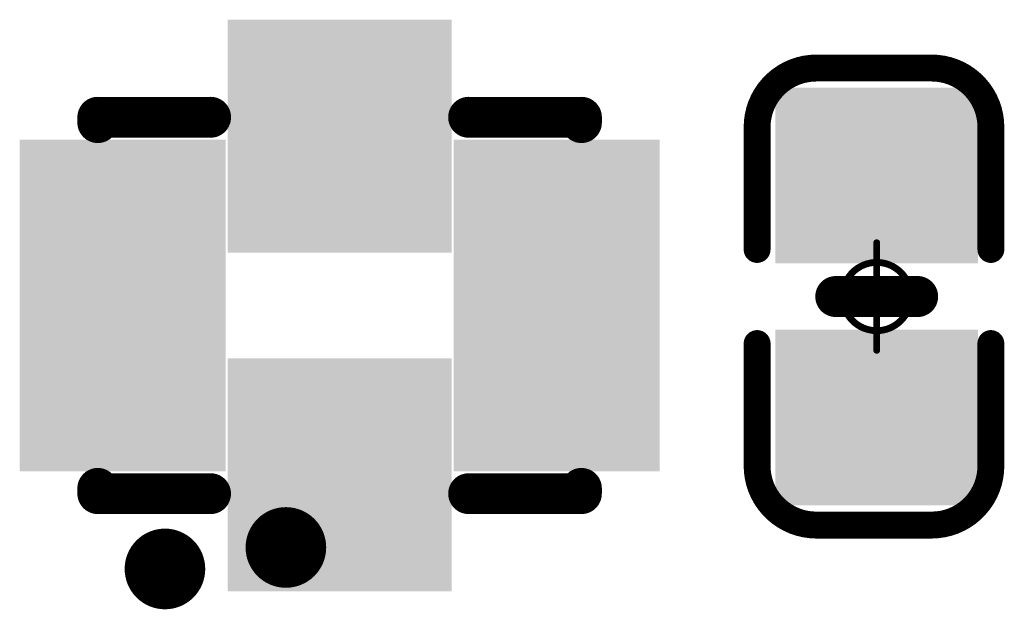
# Model space of a CAD drawing. Header units: millimetres. Extents: x 5.37 to 8.73, y 4.04 to 6.26.
# Tile 4 of 17: x 6.48 to 6.63, y 4.88 to 4.97. Entities that reach past the tile are written whole.
import ezdxf

# ---------------------------------------------------------------- set-up
doc = ezdxf.new("R2010")
doc.units = ezdxf.units.MM
doc.header["$MEASUREMENT"] = 0
for name, color, linetype in [('BottomLayer', 5, 'Continuous'), ('BottomOverlay', 54, 'Continuous'), ('BottomPaste', 16, 'Continuous'), ('BottomSolder', 6, 'Continuous'), ('Mechanical15', 56, 'Continuous')]:
    doc.layers.add(name, color=color, linetype=linetype)

# ---------------------------------------------------------------- blocks, each defined once
blk = doc.blocks.new('FSUSB42UMX_B_2')
at = {"layer": 'BottomLayer'}
for points in [[(-0.01122, 0.02071), (-0.01122, 0.04287), (-0.02028, 0.02071), (-0.02028, 0.04287)], [(0.00453, 0.02071), (0.00453, 0.04287), (-0.00453, 0.02071), (-0.00453, 0.04287)], [(0.02028, 0.02071), (0.02028, 0.04287), (0.01122, 0.02071), (0.01122, 0.04287)], [(-0.01175, 0.00335), (-0.01175, 0.0124), (-0.03785, 0.00335), (-0.03785, 0.0124)], [(0.03785, 0.00335), (0.03785, 0.0124), (0.01175, 0.00335), (0.01175, 0.0124)], [(-0.01175, -0.0124), (-0.01175, -0.00335), (-0.03785, -0.0124), (-0.03785, -0.00335)], [(0.03785, -0.0124), (0.03785, -0.00335), (0.01175, -0.0124), (0.01175, -0.00335)], [(-0.01122, -0.04287), (-0.01122, -0.02071), (-0.02028, -0.04287), (-0.02028, -0.02071)], [(0.00453, -0.04287), (0.00453, -0.02071), (-0.00453, -0.04287), (-0.00453, -0.02071)], [(0.02028, -0.04287), (0.02028, -0.02071), (0.01122, -0.04287), (0.01122, -0.02071)]]:
    blk.add_solid(points, dxfattribs=at)
at = {"layer": 'BottomOverlay', "const_width": 0.00598}
for points in [[(-0.02756, 0.03543), (-0.02756, 0.0189)], [(-0.02678, 0.03543), (-0.02756, 0.03543)], [(0.02678, 0.03543), (0.02756, 0.03543)], [(0.02756, 0.03543), (0.02756, 0.0189)], [(-0.02756, -0.0189), (-0.02756, -0.03543)], [(0.02756, -0.0189), (0.02756, -0.03543)], [(-0.02756, -0.03543), (-0.02678, -0.03543)], [(0.02678, -0.03543), (0.02756, -0.03543)]]:
    blk.add_lwpolyline(points, dxfattribs=at)
at = {"layer": 'BottomOverlay'}
for points, const_width in [([(-0.02906, 0.03543, 1), (-0.02606, 0.03543, 1)], 0.00299), ([(-0.02906, 0.03543, 1), (-0.02606, 0.03543, 1)], 0.00299), ([(-0.02828, 0.03543, 1), (-0.02528, 0.03543, 1)], 0.00299), ([(0.02528, 0.03543, 1), (0.02828, 0.03543, 1)], 0.00299), ([(0.02606, 0.03543, 1), (0.02905, 0.03543, 1)], 0.00299), ([(0.02606, 0.03543, 1), (0.02905, 0.03543, 1)], 0.00299), ([(-0.02906, 0.0189, 1), (-0.02606, 0.0189, 1)], 0.00299), ([(0.02606, 0.0189, 1), (0.02905, 0.0189, 1)], 0.00299), ([(-0.02906, -0.0189, 1), (-0.02606, -0.0189, 1)], 0.00299), ([(0.02606, -0.0189, 1), (0.02905, -0.0189, 1)], 0.00299), ([(0.04153, -0.02559, 1), (0.03563, -0.02559, 1)], 0.00591), ([(0.03415, -0.02559, 1), (0.03711, -0.02559, 1)], 0.00295), ([(0.04005, -0.02559, 1), (0.04301, -0.02559, 1)], 0.00295), ([(-0.02906, -0.03543, 1), (-0.02606, -0.03543, 1)], 0.00299), ([(-0.02906, -0.03543, 1), (-0.02606, -0.03543, 1)], 0.00299), ([(-0.02828, -0.03543, 1), (-0.02528, -0.03543, 1)], 0.00299), ([(0.02528, -0.03543, 1), (0.02827, -0.03543, 1)], 0.00299), ([(0.02606, -0.03543, 1), (0.02905, -0.03543, 1)], 0.00299), ([(0.02606, -0.03543, 1), (0.02905, -0.03543, 1)], 0.00299)]:
    blk.add_lwpolyline(points, format="xyb", close=True, dxfattribs=dict(at, const_width=const_width))
at = {"layer": 'BottomPaste'}
for points in [[(-0.01122, 0.02071), (-0.01122, 0.04287), (-0.02028, 0.02071), (-0.02028, 0.04287)], [(0.00453, 0.02071), (0.00453, 0.04287), (-0.00453, 0.02071), (-0.00453, 0.04287)], [(0.02028, 0.02071), (0.02028, 0.04287), (0.01122, 0.02071), (0.01122, 0.04287)], [(-0.01175, 0.00335), (-0.01175, 0.0124), (-0.03785, 0.00335), (-0.03785, 0.0124)], [(0.03785, 0.00335), (0.03785, 0.0124), (0.01175, 0.00335), (0.01175, 0.0124)], [(-0.01175, -0.0124), (-0.01175, -0.00335), (-0.03785, -0.0124), (-0.03785, -0.00335)], [(0.03785, -0.0124), (0.03785, -0.00335), (0.01175, -0.0124), (0.01175, -0.00335)], [(-0.01122, -0.04287), (-0.01122, -0.02071), (-0.02028, -0.04287), (-0.02028, -0.02071)], [(0.00453, -0.04287), (0.00453, -0.02071), (-0.00453, -0.04287), (-0.00453, -0.02071)], [(0.02028, -0.04287), (0.02028, -0.02071), (0.01122, -0.04287), (0.01122, -0.02071)]]:
    blk.add_solid(points, dxfattribs=at)
at = {"layer": 'BottomSolder'}
for points in [[(-0.00722, 0.01671), (-0.00722, 0.04687), (-0.02428, 0.01671), (-0.02428, 0.04687)], [(0.00853, 0.01671), (0.00853, 0.04687), (-0.00853, 0.01671), (-0.00853, 0.04687)], [(0.02428, 0.01671), (0.02428, 0.04687), (0.00722, 0.01671), (0.00722, 0.04687)], [(-0.00775, -0.00065), (-0.00775, 0.0164), (-0.04185, -0.00065), (-0.04185, 0.0164)], [(0.04185, -0.00065), (0.04185, 0.0164), (0.00775, -0.00065), (0.00775, 0.0164)], [(-0.00775, -0.0164), (-0.00775, 0.00065), (-0.04185, -0.0164), (-0.04185, 0.00065)], [(0.04185, -0.0164), (0.04185, 0.00065), (0.00775, -0.0164), (0.00775, 0.00065)], [(-0.00722, -0.04687), (-0.00722, -0.01671), (-0.02428, -0.04687), (-0.02428, -0.01671)], [(0.00853, -0.04687), (0.00853, -0.01671), (-0.00853, -0.04687), (-0.00853, -0.01671)], [(0.02428, -0.04687), (0.02428, -0.01671), (0.00722, -0.04687), (0.00722, -0.01671)]]:
    blk.add_solid(points, dxfattribs=at)
at = {"layer": 'Mechanical15'}
for points, const_width in [([(0.03838, -0.00787, 1), (0.03248, -0.00787, 1)], 0.00591), ([(0.031, -0.00787, 1), (0.03396, -0.00787, 1)], 0.00295), ([(0.0369, -0.00787, 1), (0.03986, -0.00787, 1)], 0.00295)]:
    blk.add_lwpolyline(points, format="xyb", close=True, dxfattribs=dict(at, const_width=const_width))
blk = doc.blocks.new('C0402_B_86')
at = {"layer": 'BottomLayer'}
for points in [[(-0.02657, -0.01082), (-0.00886, -0.01082), (-0.02657, 0.01083), (-0.00886, 0.01083)], [(0.00886, -0.01083), (0.02657, -0.01083), (0.00886, 0.01083), (0.02657, 0.01083)]]:
    blk.add_solid(points, dxfattribs=at)
at = {"layer": 'BottomOverlay', "const_width": 0.00394}
for points in [[(-0.03346, 0.00886, -0.414214), (-0.0248, 0.01752)], [(0.0248, 0.01752, -0.414214), (0.03346, 0.00886)], [(-0.0248, -0.01673, -0.414214), (-0.03346, -0.00807)], [(0.03346, -0.00807, -0.414214), (0.0248, -0.01673)]]:
    blk.add_lwpolyline(points, format="xyb", dxfattribs=at)
at = {"layer": 'BottomOverlay'}
for points, const_width in [([(-0.02578, 0.01752, 1), (-0.02382, 0.01752, 1)], 0.00197), ([(-0.02559, 0.01752, 1), (-0.02362, 0.01752, 1)], 0.00197), ([(-0.00787, 0.01752, 1), (-0.0059, 0.01752, 1)], 0.00197), ([(0.00591, 0.01752, 1), (0.00787, 0.01752, 1)], 0.00197), ([(0.02362, 0.01752, 1), (0.02559, 0.01752, 1)], 0.00197), ([(0.02382, 0.01752, 1), (0.02579, 0.01752, 1)], 0.00197), ([(-0.03445, 0.00886, 1), (-0.03248, 0.00886, 1)], 0.00197), ([(-0.03445, 0.00886, 1), (-0.03248, 0.00886, 1)], 0.00197), ([(0.03248, 0.00886, 1), (0.03445, 0.00886, 1)], 0.00197), ([(0.03248, 0.00886, 1), (0.03445, 0.00886, 1)], 0.00197), ([(-0.0015, 0.006, 1), (0.0015, 0.006, 1)], 0.003), ([(-0.0015, -0.006, 1), (0.0015, -0.006, 1)], 0.003), ([(-0.03445, -0.00807, 1), (-0.03248, -0.00807, 1)], 0.00197), ([(-0.03445, -0.00807, 1), (-0.03248, -0.00807, 1)], 0.00197), ([(0.03248, -0.00807, 1), (0.03445, -0.00807, 1)], 0.00197), ([(0.03248, -0.00807, 1), (0.03445, -0.00807, 1)], 0.00197), ([(-0.02578, -0.01673, 1), (-0.02382, -0.01673, 1)], 0.00197), ([(-0.02559, -0.01673, 1), (-0.02362, -0.01673, 1)], 0.00197), ([(-0.00787, -0.01673, 1), (-0.0059, -0.01673, 1)], 0.00197), ([(0.00591, -0.01673, 1), (0.00787, -0.01673, 1)], 0.00197), ([(0.02362, -0.01673, 1), (0.02559, -0.01673, 1)], 0.00197), ([(0.02382, -0.01673, 1), (0.02579, -0.01673, 1)], 0.00197)]:
    blk.add_lwpolyline(points, format="xyb", close=True, dxfattribs=dict(at, const_width=const_width))
for points, const_width in [([(-0.00689, 0.01752), (-0.0246, 0.01752)], 0.00394), ([(0.02461, 0.01752), (0.00689, 0.01752)], 0.00394), ([(-0.03346, -0.00807), (-0.03346, 0.00886)], 0.00394), ([(0.03346, -0.00807), (0.03346, 0.00886)], 0.00394), ([(0, -0.006), (0, 0.006)], 0.006), ([(-0.00689, -0.01673), (-0.0246, -0.01673)], 0.00394), ([(0.00689, -0.01673), (0.02461, -0.01673)], 0.00394)]:
    blk.add_lwpolyline(points, dxfattribs=dict(at, const_width=const_width))
at = {"layer": 'BottomPaste'}
for points in [[(-0.02657, -0.01082), (-0.00886, -0.01082), (-0.02657, 0.01083), (-0.00886, 0.01083)], [(0.00886, -0.01083), (0.02657, -0.01083), (0.00886, 0.01083), (0.02657, 0.01083)]]:
    blk.add_solid(points, dxfattribs=at)
at = {"layer": 'BottomSolder'}
for points in [[(-0.03057, -0.01482), (-0.00486, -0.01482), (-0.03057, 0.01483), (-0.00486, 0.01483)], [(0.00486, -0.01483), (0.03057, -0.01483), (0.00486, 0.01483), (0.03057, 0.01483)]]:
    blk.add_solid(points, dxfattribs=at)
at = {"layer": 'Mechanical15', "const_width": 0.001}
for points in [[(0, -0.00787), (0, 0.00788)], [(0.00788, 0), (-0.00787, 0)]]:
    blk.add_lwpolyline(points, dxfattribs=at)
at = {"layer": 'Mechanical15'}
for points, const_width in [([(-0.00025, 0.00788, 1), (0.00025, 0.00788, 1)], 0.0005), ([(0.005, 0, 1), (-0.005, 0, 1)], 0.001), ([(-0.00812, 0, 1), (-0.00762, 0, 1)], 0.0005), ([(-0.00525, 0, 1), (-0.00475, 0, 1)], 0.0005), ([(0.00475, 0, 1), (0.00525, 0, 1)], 0.0005), ([(0.00763, 0, 1), (0.00813, 0, 1)], 0.0005), ([(-0.00025, -0.00787, 1), (0.00025, -0.00787, 1)], 0.0005)]:
    blk.add_lwpolyline(points, format="xyb", close=True, dxfattribs=dict(at, const_width=const_width))

msp = doc.modelspace()

# ---------------------------------------------------------------- block references
for name, p, rotation in [('FSUSB42UMX_B_2', (6.53155, 4.92657), 270), ('C0402_B_86', (6.61024, 4.92788), 90)]:
    msp.add_blockref(name, p, dxfattribs=dict(rotation=rotation))

doc.saveas('drawing.dxf')
